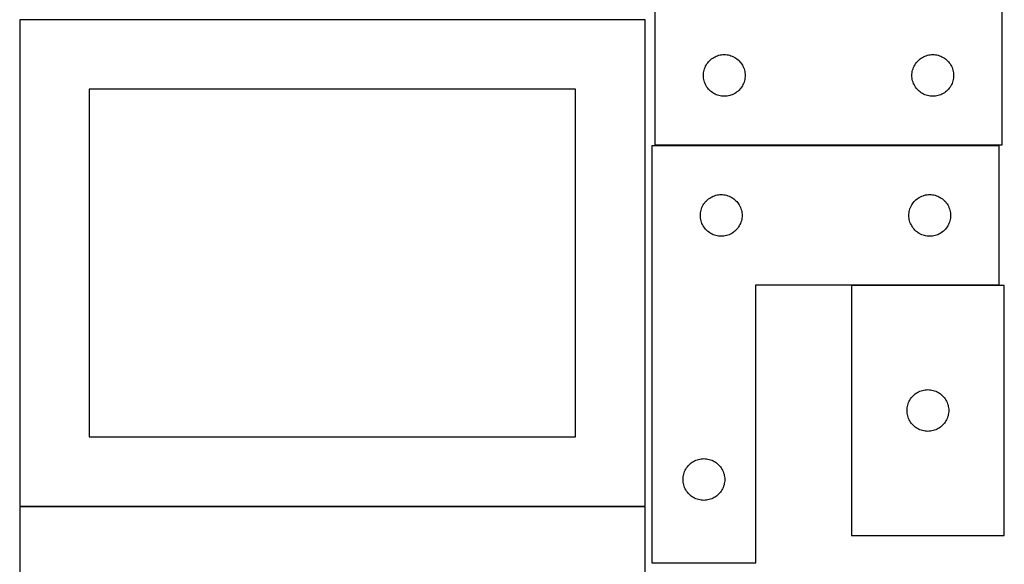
# Model space of a CAD drawing. Header units: millimetres. Extents: x 7 to 1243, y 7 to 2493.
# Tile 8 of 24: x 818 to 1243, y 1038 to 1273. Entities that reach past the tile are written whole.
import ezdxf

# ---------------------------------------------------------------- set-up
doc = ezdxf.new("R2010")
doc.units = ezdxf.units.MM
doc.layers.add('COMMON', color=5, linetype='CONTINUOUS', true_color=0x0000ff)
doc.layers.add('CUT', color=7, linetype='CONTINUOUS', true_color=0x000000)

msp = doc.modelspace()

# ---------------------------------------------------------------- linework, layer by layer
at = {"layer": 'COMMON'}
msp.add_line((818.441931, 1062.704799), (1088.441931, 1062.704799), dxfattribs=at)
at = {"layer": 'CUT'}
for p, q in [((1242.604737, 1218.792301), (1242.604737, 1398.792301)), ((1092.604737, 1278.792301), (1092.604737, 1218.792301)), ((1088.441931, 1272.8048), (818.441931, 1272.8048)), ((818.441931, 1272.8048), (818.441931, 1062.8048)), ((1088.441931, 1062.8048), (1088.441931, 1272.8048)), ((1115.12151, 1253.792433), (1115.464557, 1254.271153)), ((1115.464557, 1254.271153), (1115.838179, 1254.726413)), ((1115.838179, 1254.726413), (1116.240776, 1255.156262)), ((1116.240776, 1255.156262), (1116.670625, 1255.558859)), ((1116.670625, 1255.558859), (1117.125884, 1255.932481)), ((1117.125884, 1255.932481), (1117.604605, 1256.275527)), ((1117.604605, 1256.275527), (1118.104737, 1256.586529)), ((1118.104737, 1256.586529), (1118.624139, 1256.864155)), ((1118.624139, 1256.864155), (1119.160586, 1257.107216)), ((1119.160586, 1257.107216), (1119.711782, 1257.314672)), ((1119.711782, 1257.314672), (1120.275366, 1257.485633)), ((1120.275366, 1257.485633), (1120.848924, 1257.619368)), ((1120.848924, 1257.619368), (1121.430001, 1257.715304)), ((1121.430001, 1257.715304), (1122.016109, 1257.773031)), ((1122.016109, 1257.773031), (1122.604737, 1257.792301)), ((1122.604737, 1257.792301), (1123.193365, 1257.773031)), ((1123.193365, 1257.773031), (1123.779473, 1257.715304)), ((1123.779473, 1257.715304), (1124.36055, 1257.619368)), ((1124.36055, 1257.619368), (1124.934108, 1257.485633)), ((1124.934108, 1257.485633), (1125.497692, 1257.314672)), ((1125.497692, 1257.314672), (1126.048888, 1257.107216)), ((1126.048888, 1257.107216), (1126.585335, 1256.864155)), ((1126.585335, 1256.864155), (1127.104737, 1256.586529)), ((1127.104737, 1256.586529), (1127.604869, 1256.275527)), ((1127.604869, 1256.275527), (1128.08359, 1255.932481)), ((1128.08359, 1255.932481), (1128.538849, 1255.558859)), ((1128.538849, 1255.558859), (1128.968698, 1255.156262)), ((1128.968698, 1255.156262), (1129.371295, 1254.726413)), ((1129.371295, 1254.726413), (1129.744917, 1254.271153)), ((1129.744917, 1254.271153), (1130.087963, 1253.792433)), ((1205.12151, 1253.792433), (1205.464557, 1254.271153)), ((1205.464557, 1254.271153), (1205.838179, 1254.726413)), ((1205.838179, 1254.726413), (1206.240776, 1255.156262)), ((1206.240776, 1255.156262), (1206.670625, 1255.558859)), ((1206.670625, 1255.558859), (1207.125884, 1255.932481)), ((1207.125884, 1255.932481), (1207.604605, 1256.275527)), ((1207.604605, 1256.275527), (1208.104737, 1256.586529)), ((1208.104737, 1256.586529), (1208.624139, 1256.864155)), ((1208.624139, 1256.864155), (1209.160586, 1257.107216)), ((1209.160586, 1257.107216), (1209.711782, 1257.314672)), ((1209.711782, 1257.314672), (1210.275366, 1257.485633)), ((1210.275366, 1257.485633), (1210.848924, 1257.619368)), ((1210.848924, 1257.619368), (1211.430001, 1257.715304)), ((1211.430001, 1257.715304), (1212.016109, 1257.773031)), ((1212.016109, 1257.773031), (1212.604737, 1257.792301)), ((1212.604737, 1257.792301), (1213.193365, 1257.773031)), ((1213.193365, 1257.773031), (1213.779473, 1257.715304)), ((1213.779473, 1257.715304), (1214.36055, 1257.619368)), ((1214.36055, 1257.619368), (1214.934108, 1257.485633)), ((1214.934108, 1257.485633), (1215.497692, 1257.314672)), ((1215.497692, 1257.314672), (1216.048888, 1257.107216)), ((1216.048888, 1257.107216), (1216.585335, 1256.864155)), ((1216.585335, 1256.864155), (1217.104737, 1256.586529)), ((1217.104737, 1256.586529), (1217.604869, 1256.275527)), ((1217.604869, 1256.275527), (1218.08359, 1255.932481)), ((1218.08359, 1255.932481), (1218.538849, 1255.558859)), ((1218.538849, 1255.558859), (1218.968698, 1255.156262)), ((1218.968698, 1255.156262), (1219.371295, 1254.726413)), ((1219.371295, 1254.726413), (1219.744917, 1254.271153)), ((1219.744917, 1254.271153), (1220.087963, 1253.792433)), ((1113.624007, 1249.380929), (1113.681733, 1249.967036)), ((1113.681733, 1249.967036), (1113.777669, 1250.548113)), ((1113.777669, 1250.548113), (1113.911405, 1251.121672)), ((1113.911405, 1251.121672), (1114.082366, 1251.685256)), ((1114.082366, 1251.685256), (1114.289821, 1252.236451)), ((1114.289821, 1252.236451), (1114.532882, 1252.772899)), ((1114.532882, 1252.772899), (1114.810508, 1253.292301)), ((1114.810508, 1253.292301), (1115.12151, 1253.792433)), ((1130.087963, 1253.792433), (1130.398966, 1253.292301)), ((1130.398966, 1253.292301), (1130.676592, 1252.772899)), ((1130.676592, 1252.772899), (1130.919653, 1252.236451)), ((1130.919653, 1252.236451), (1131.127108, 1251.685256)), ((1131.127108, 1251.685256), (1131.298069, 1251.121672)), ((1131.298069, 1251.121672), (1131.431804, 1250.548113)), ((1131.431804, 1250.548113), (1131.527741, 1249.967036)), ((1131.527741, 1249.967036), (1131.585467, 1249.380929)), ((1203.624007, 1249.380929), (1203.681733, 1249.967036)), ((1203.681733, 1249.967036), (1203.777669, 1250.548113)), ((1203.777669, 1250.548113), (1203.911405, 1251.121672)), ((1203.911405, 1251.121672), (1204.082366, 1251.685256)), ((1204.082366, 1251.685256), (1204.289821, 1252.236451)), ((1204.289821, 1252.236451), (1204.532882, 1252.772899)), ((1204.532882, 1252.772899), (1204.810508, 1253.292301)), ((1204.810508, 1253.292301), (1205.12151, 1253.792433)), ((1220.087963, 1253.792433), (1220.398966, 1253.292301)), ((1220.398966, 1253.292301), (1220.676592, 1252.772899)), ((1220.676592, 1252.772899), (1220.919653, 1252.236451)), ((1220.919653, 1252.236451), (1221.127108, 1251.685256)), ((1221.127108, 1251.685256), (1221.298069, 1251.121672)), ((1221.298069, 1251.121672), (1221.431804, 1250.548113)), ((1221.431804, 1250.548113), (1221.527741, 1249.967036)), ((1221.527741, 1249.967036), (1221.585467, 1249.380929)), ((1113.604737, 1248.792301), (1113.624007, 1249.380929)), ((1113.624007, 1248.203672), (1113.604737, 1248.792301)), ((1113.681733, 1247.617565), (1113.624007, 1248.203672)), ((1113.777669, 1247.036488), (1113.681733, 1247.617565)), ((1113.911405, 1246.462929), (1113.777669, 1247.036488)), ((1114.082366, 1245.899345), (1113.911405, 1246.462929)), ((1114.289821, 1245.34815), (1114.082366, 1245.899345)), ((1131.127108, 1245.899345), (1130.919653, 1245.34815)), ((1131.298069, 1246.462929), (1131.127108, 1245.899345)), ((1131.431804, 1247.036488), (1131.298069, 1246.462929)), ((1131.527741, 1247.617565), (1131.431804, 1247.036488)), ((1131.585467, 1248.203672), (1131.527741, 1247.617565)), ((1131.585467, 1249.380929), (1131.604737, 1248.792301)), ((1131.604737, 1248.792301), (1131.585467, 1248.203672)), ((1203.604737, 1248.792301), (1203.624007, 1249.380929)), ((1203.624007, 1248.203672), (1203.604737, 1248.792301)), ((1203.681733, 1247.617565), (1203.624007, 1248.203672)), ((1203.777669, 1247.036488), (1203.681733, 1247.617565)), ((1203.911405, 1246.462929), (1203.777669, 1247.036488)), ((1204.082366, 1245.899345), (1203.911405, 1246.462929)), ((1204.289821, 1245.34815), (1204.082366, 1245.899345)), ((1221.127108, 1245.899345), (1220.919653, 1245.34815)), ((1221.298069, 1246.462929), (1221.127108, 1245.899345)), ((1221.431804, 1247.036488), (1221.298069, 1246.462929)), ((1221.527741, 1247.617565), (1221.431804, 1247.036488)), ((1221.585467, 1248.203672), (1221.527741, 1247.617565)), ((1221.585467, 1249.380929), (1221.604737, 1248.792301)), ((1221.604737, 1248.792301), (1221.585467, 1248.203672)), ((1058.441931, 1242.8048), (848.441931, 1242.8048)), ((848.441931, 1242.8048), (848.441931, 1092.8048)), ((1058.441931, 1092.8048), (1058.441931, 1242.8048)), ((1114.532882, 1244.811702), (1114.289821, 1245.34815)), ((1114.810508, 1244.292301), (1114.532882, 1244.811702)), ((1115.12151, 1243.792168), (1114.810508, 1244.292301)), ((1115.464557, 1243.313448), (1115.12151, 1243.792168)), ((1115.838179, 1242.858188), (1115.464557, 1243.313448)), ((1116.240776, 1242.42834), (1115.838179, 1242.858188)), ((1116.670625, 1242.025742), (1116.240776, 1242.42834)), ((1117.125884, 1241.65212), (1116.670625, 1242.025742)), ((1117.604605, 1241.309074), (1117.125884, 1241.65212)), ((1118.104737, 1240.998072), (1117.604605, 1241.309074)), ((1127.604869, 1241.309074), (1127.104737, 1240.998072)), ((1128.08359, 1241.65212), (1127.604869, 1241.309074)), ((1128.538849, 1242.025742), (1128.08359, 1241.65212)), ((1128.968698, 1242.42834), (1128.538849, 1242.025742)), ((1129.371295, 1242.858188), (1128.968698, 1242.42834)), ((1129.744917, 1243.313448), (1129.371295, 1242.858188)), ((1130.087963, 1243.792168), (1129.744917, 1243.313448)), ((1130.398966, 1244.292301), (1130.087963, 1243.792168)), ((1130.676592, 1244.811702), (1130.398966, 1244.292301)), ((1130.919653, 1245.34815), (1130.676592, 1244.811702)), ((1204.532882, 1244.811702), (1204.289821, 1245.34815)), ((1204.810508, 1244.292301), (1204.532882, 1244.811702)), ((1205.12151, 1243.792168), (1204.810508, 1244.292301)), ((1205.464557, 1243.313448), (1205.12151, 1243.792168)), ((1205.838179, 1242.858188), (1205.464557, 1243.313448)), ((1206.240776, 1242.42834), (1205.838179, 1242.858188)), ((1206.670625, 1242.025742), (1206.240776, 1242.42834)), ((1207.125884, 1241.65212), (1206.670625, 1242.025742)), ((1207.604605, 1241.309074), (1207.125884, 1241.65212)), ((1208.104737, 1240.998072), (1207.604605, 1241.309074)), ((1217.604869, 1241.309074), (1217.104737, 1240.998072)), ((1218.08359, 1241.65212), (1217.604869, 1241.309074)), ((1218.538849, 1242.025742), (1218.08359, 1241.65212)), ((1218.968698, 1242.42834), (1218.538849, 1242.025742)), ((1219.371295, 1242.858188), (1218.968698, 1242.42834)), ((1219.744917, 1243.313448), (1219.371295, 1242.858188)), ((1220.087963, 1243.792168), (1219.744917, 1243.313448)), ((1220.398966, 1244.292301), (1220.087963, 1243.792168)), ((1220.676592, 1244.811702), (1220.398966, 1244.292301)), ((1220.919653, 1245.34815), (1220.676592, 1244.811702)), ((1118.624139, 1240.720446), (1118.104737, 1240.998072)), ((1119.160586, 1240.477385), (1118.624139, 1240.720446)), ((1119.711782, 1240.269929), (1119.160586, 1240.477385)), ((1120.275366, 1240.098968), (1119.711782, 1240.269929)), ((1120.848924, 1239.965233), (1120.275366, 1240.098968)), ((1121.430001, 1239.869297), (1120.848924, 1239.965233)), ((1122.016109, 1239.81157), (1121.430001, 1239.869297)), ((1122.604737, 1239.792301), (1122.016109, 1239.81157)), ((1123.193365, 1239.81157), (1122.604737, 1239.792301)), ((1123.779473, 1239.869297), (1123.193365, 1239.81157)), ((1124.36055, 1239.965233), (1123.779473, 1239.869297)), ((1124.934108, 1240.098968), (1124.36055, 1239.965233)), ((1125.497692, 1240.269929), (1124.934108, 1240.098968)), ((1126.048888, 1240.477385), (1125.497692, 1240.269929)), ((1126.585335, 1240.720446), (1126.048888, 1240.477385)), ((1127.104737, 1240.998072), (1126.585335, 1240.720446)), ((1208.624139, 1240.720446), (1208.104737, 1240.998072)), ((1209.160586, 1240.477385), (1208.624139, 1240.720446)), ((1209.711782, 1240.269929), (1209.160586, 1240.477385)), ((1210.275366, 1240.098968), (1209.711782, 1240.269929)), ((1210.848924, 1239.965233), (1210.275366, 1240.098968)), ((1211.430001, 1239.869297), (1210.848924, 1239.965233)), ((1212.016109, 1239.81157), (1211.430001, 1239.869297)), ((1212.604737, 1239.792301), (1212.016109, 1239.81157)), ((1213.193365, 1239.81157), (1212.604737, 1239.792301)), ((1213.779473, 1239.869297), (1213.193365, 1239.81157)), ((1214.36055, 1239.965233), (1213.779473, 1239.869297)), ((1214.934108, 1240.098968), (1214.36055, 1239.965233)), ((1215.497692, 1240.269929), (1214.934108, 1240.098968)), ((1216.048888, 1240.477385), (1215.497692, 1240.269929)), ((1216.585335, 1240.720446), (1216.048888, 1240.477385)), ((1217.104737, 1240.998072), (1216.585335, 1240.720446)), ((1091.296637, 1218.365782), (1091.296637, 1038.365782)), ((1241.296637, 1218.365782), (1091.296637, 1218.365782)), ((1092.604737, 1218.792301), (1242.604737, 1218.792301)), ((1241.296637, 1158.365782), (1241.296637, 1218.365782)), ((1114.530079, 1194.299894), (1114.932676, 1194.729743)), ((1114.932676, 1194.729743), (1115.362525, 1195.13234)), ((1115.362525, 1195.13234), (1115.817785, 1195.505962)), ((1115.817785, 1195.505962), (1116.296505, 1195.849009)), ((1116.296505, 1195.849009), (1116.796637, 1196.160011)), ((1116.796637, 1196.160011), (1117.316039, 1196.437637)), ((1117.316039, 1196.437637), (1117.852486, 1196.680698)), ((1117.852486, 1196.680698), (1118.403682, 1196.888153)), ((1118.403682, 1196.888153), (1118.967266, 1197.059114)), ((1118.967266, 1197.059114), (1119.540824, 1197.19285)), ((1119.540824, 1197.19285), (1120.121902, 1197.288786)), ((1120.121902, 1197.288786), (1120.708009, 1197.346512)), ((1120.708009, 1197.346512), (1121.296637, 1197.365782)), ((1121.296637, 1197.365782), (1121.885266, 1197.346512)), ((1121.885266, 1197.346512), (1122.471373, 1197.288786)), ((1122.471373, 1197.288786), (1123.05245, 1197.19285)), ((1123.05245, 1197.19285), (1123.626009, 1197.059114)), ((1123.626009, 1197.059114), (1124.189593, 1196.888153)), ((1124.189593, 1196.888153), (1124.740788, 1196.680698)), ((1124.740788, 1196.680698), (1125.277236, 1196.437637)), ((1125.277236, 1196.437637), (1125.796637, 1196.160011)), ((1125.796637, 1196.160011), (1126.296769, 1195.849009)), ((1126.296769, 1195.849009), (1126.77549, 1195.505962)), ((1126.77549, 1195.505962), (1127.23075, 1195.13234)), ((1127.23075, 1195.13234), (1127.660598, 1194.729743)), ((1127.660598, 1194.729743), (1128.063196, 1194.299894)), ((1204.530079, 1194.299894), (1204.932676, 1194.729743)), ((1204.932676, 1194.729743), (1205.362525, 1195.13234)), ((1205.362525, 1195.13234), (1205.817785, 1195.505962)), ((1205.817785, 1195.505962), (1206.296505, 1195.849009)), ((1206.296505, 1195.849009), (1206.796637, 1196.160011)), ((1206.796637, 1196.160011), (1207.316039, 1196.437637)), ((1207.316039, 1196.437637), (1207.852486, 1196.680698)), ((1207.852486, 1196.680698), (1208.403682, 1196.888153)), ((1208.403682, 1196.888153), (1208.967266, 1197.059114)), ((1208.967266, 1197.059114), (1209.540824, 1197.19285)), ((1209.540824, 1197.19285), (1210.121902, 1197.288786)), ((1210.121902, 1197.288786), (1210.708009, 1197.346512)), ((1210.708009, 1197.346512), (1211.296637, 1197.365782)), ((1211.296637, 1197.365782), (1211.885266, 1197.346512)), ((1211.885266, 1197.346512), (1212.471373, 1197.288786)), ((1212.471373, 1197.288786), (1213.05245, 1197.19285)), ((1213.05245, 1197.19285), (1213.626009, 1197.059114)), ((1213.626009, 1197.059114), (1214.189593, 1196.888153)), ((1214.189593, 1196.888153), (1214.740788, 1196.680698)), ((1214.740788, 1196.680698), (1215.277236, 1196.437637)), ((1215.277236, 1196.437637), (1215.796637, 1196.160011)), ((1215.796637, 1196.160011), (1216.296769, 1195.849009)), ((1216.296769, 1195.849009), (1216.77549, 1195.505962)), ((1216.77549, 1195.505962), (1217.23075, 1195.13234)), ((1217.23075, 1195.13234), (1217.660598, 1194.729743)), ((1217.660598, 1194.729743), (1218.063196, 1194.299894)), ((1112.46957, 1190.121595), (1112.603305, 1190.695153)), ((1112.603305, 1190.695153), (1112.774266, 1191.258737)), ((1112.774266, 1191.258737), (1112.981722, 1191.809933)), ((1112.981722, 1191.809933), (1113.224783, 1192.34638)), ((1113.224783, 1192.34638), (1113.502409, 1192.865782)), ((1113.502409, 1192.865782), (1113.813411, 1193.365914)), ((1113.813411, 1193.365914), (1114.156457, 1193.844635)), ((1114.156457, 1193.844635), (1114.530079, 1194.299894)), ((1128.063196, 1194.299894), (1128.436817, 1193.844635)), ((1128.436817, 1193.844635), (1128.779864, 1193.365914)), ((1128.779864, 1193.365914), (1129.090866, 1192.865782)), ((1129.090866, 1192.865782), (1129.368492, 1192.34638)), ((1129.368492, 1192.34638), (1129.611553, 1191.809933)), ((1129.611553, 1191.809933), (1129.819009, 1191.258737)), ((1129.819009, 1191.258737), (1129.98997, 1190.695153)), ((1129.98997, 1190.695153), (1130.123705, 1190.121595)), ((1202.46957, 1190.121595), (1202.603305, 1190.695153)), ((1202.603305, 1190.695153), (1202.774266, 1191.258737)), ((1202.774266, 1191.258737), (1202.981722, 1191.809933)), ((1202.981722, 1191.809933), (1203.224783, 1192.34638)), ((1203.224783, 1192.34638), (1203.502409, 1192.865782)), ((1203.502409, 1192.865782), (1203.813411, 1193.365914)), ((1203.813411, 1193.365914), (1204.156457, 1193.844635)), ((1204.156457, 1193.844635), (1204.530079, 1194.299894)), ((1218.063196, 1194.299894), (1218.436817, 1193.844635)), ((1218.436817, 1193.844635), (1218.779864, 1193.365914)), ((1218.779864, 1193.365914), (1219.090866, 1192.865782)), ((1219.090866, 1192.865782), (1219.368492, 1192.34638)), ((1219.368492, 1192.34638), (1219.611553, 1191.809933)), ((1219.611553, 1191.809933), (1219.819009, 1191.258737)), ((1219.819009, 1191.258737), (1219.98997, 1190.695153)), ((1219.98997, 1190.695153), (1220.123705, 1190.121595)), ((1112.296637, 1188.365782), (1112.315907, 1188.95441)), ((1112.315907, 1187.777154), (1112.296637, 1188.365782)), ((1112.315907, 1188.95441), (1112.373634, 1189.540518)), ((1112.373634, 1187.191046), (1112.315907, 1187.777154)), ((1112.373634, 1189.540518), (1112.46957, 1190.121595)), ((1112.46957, 1186.609969), (1112.373634, 1187.191046)), ((1112.603305, 1186.036411), (1112.46957, 1186.609969)), ((1112.774266, 1185.472827), (1112.603305, 1186.036411)), ((1129.98997, 1186.036411), (1129.819009, 1185.472827)), ((1130.123705, 1186.609969), (1129.98997, 1186.036411)), ((1130.123705, 1190.121595), (1130.219641, 1189.540518)), ((1130.219641, 1187.191046), (1130.123705, 1186.609969)), ((1130.219641, 1189.540518), (1130.277368, 1188.95441)), ((1130.277368, 1187.777154), (1130.219641, 1187.191046)), ((1130.277368, 1188.95441), (1130.296637, 1188.365782)), ((1130.296637, 1188.365782), (1130.277368, 1187.777154)), ((1202.296637, 1188.365782), (1202.315907, 1188.95441)), ((1202.315907, 1187.777154), (1202.296637, 1188.365782)), ((1202.315907, 1188.95441), (1202.373634, 1189.540518)), ((1202.373634, 1187.191046), (1202.315907, 1187.777154)), ((1202.373634, 1189.540518), (1202.46957, 1190.121595)), ((1202.46957, 1186.609969), (1202.373634, 1187.191046)), ((1202.603305, 1186.036411), (1202.46957, 1186.609969)), ((1202.774266, 1185.472827), (1202.603305, 1186.036411)), ((1219.98997, 1186.036411), (1219.819009, 1185.472827)), ((1220.123705, 1186.609969), (1219.98997, 1186.036411)), ((1220.123705, 1190.121595), (1220.219641, 1189.540518)), ((1220.219641, 1187.191046), (1220.123705, 1186.609969)), ((1220.219641, 1189.540518), (1220.277368, 1188.95441)), ((1220.277368, 1187.777154), (1220.219641, 1187.191046)), ((1220.277368, 1188.95441), (1220.296637, 1188.365782)), ((1220.296637, 1188.365782), (1220.277368, 1187.777154)), ((1112.981722, 1184.921631), (1112.774266, 1185.472827)), ((1113.224783, 1184.385184), (1112.981722, 1184.921631)), ((1113.502409, 1183.865782), (1113.224783, 1184.385184)), ((1113.813411, 1183.36565), (1113.502409, 1183.865782)), ((1114.156457, 1182.886929), (1113.813411, 1183.36565)), ((1114.530079, 1182.43167), (1114.156457, 1182.886929)), ((1114.932676, 1182.001821), (1114.530079, 1182.43167)), ((1115.362525, 1181.599224), (1114.932676, 1182.001821)), ((1127.660598, 1182.001821), (1127.23075, 1181.599224)), ((1128.063196, 1182.43167), (1127.660598, 1182.001821)), ((1128.436817, 1182.886929), (1128.063196, 1182.43167)), ((1128.779864, 1183.36565), (1128.436817, 1182.886929)), ((1129.090866, 1183.865782), (1128.779864, 1183.36565)), ((1129.368492, 1184.385184), (1129.090866, 1183.865782)), ((1129.611553, 1184.921631), (1129.368492, 1184.385184)), ((1129.819009, 1185.472827), (1129.611553, 1184.921631)), ((1202.981722, 1184.921631), (1202.774266, 1185.472827)), ((1203.224783, 1184.385184), (1202.981722, 1184.921631)), ((1203.502409, 1183.865782), (1203.224783, 1184.385184)), ((1203.813411, 1183.36565), (1203.502409, 1183.865782)), ((1204.156457, 1182.886929), (1203.813411, 1183.36565)), ((1204.530079, 1182.43167), (1204.156457, 1182.886929)), ((1204.932676, 1182.001821), (1204.530079, 1182.43167)), ((1205.362525, 1181.599224), (1204.932676, 1182.001821)), ((1217.660598, 1182.001821), (1217.23075, 1181.599224)), ((1218.063196, 1182.43167), (1217.660598, 1182.001821)), ((1218.436817, 1182.886929), (1218.063196, 1182.43167)), ((1218.779864, 1183.36565), (1218.436817, 1182.886929)), ((1219.090866, 1183.865782), (1218.779864, 1183.36565)), ((1219.368492, 1184.385184), (1219.090866, 1183.865782)), ((1219.611553, 1184.921631), (1219.368492, 1184.385184)), ((1219.819009, 1185.472827), (1219.611553, 1184.921631)), ((1115.817785, 1181.225602), (1115.362525, 1181.599224)), ((1116.296505, 1180.882556), (1115.817785, 1181.225602)), ((1116.796637, 1180.571553), (1116.296505, 1180.882556)), ((1117.316039, 1180.293927), (1116.796637, 1180.571553)), ((1117.852486, 1180.050866), (1117.316039, 1180.293927)), ((1118.403682, 1179.843411), (1117.852486, 1180.050866)), ((1118.967266, 1179.67245), (1118.403682, 1179.843411)), ((1119.540824, 1179.538715), (1118.967266, 1179.67245)), ((1120.121902, 1179.442778), (1119.540824, 1179.538715)), ((1120.708009, 1179.385052), (1120.121902, 1179.442778)), ((1121.296637, 1179.365782), (1120.708009, 1179.385052)), ((1121.885266, 1179.385052), (1121.296637, 1179.365782)), ((1122.471373, 1179.442778), (1121.885266, 1179.385052)), ((1123.05245, 1179.538715), (1122.471373, 1179.442778)), ((1123.626009, 1179.67245), (1123.05245, 1179.538715)), ((1124.189593, 1179.843411), (1123.626009, 1179.67245)), ((1124.740788, 1180.050866), (1124.189593, 1179.843411)), ((1125.277236, 1180.293927), (1124.740788, 1180.050866)), ((1125.796637, 1180.571553), (1125.277236, 1180.293927)), ((1126.296769, 1180.882556), (1125.796637, 1180.571553)), ((1126.77549, 1181.225602), (1126.296769, 1180.882556)), ((1127.23075, 1181.599224), (1126.77549, 1181.225602)), ((1205.817785, 1181.225602), (1205.362525, 1181.599224)), ((1206.296505, 1180.882556), (1205.817785, 1181.225602)), ((1206.796637, 1180.571553), (1206.296505, 1180.882556)), ((1207.316039, 1180.293927), (1206.796637, 1180.571553)), ((1207.852486, 1180.050866), (1207.316039, 1180.293927)), ((1208.403682, 1179.843411), (1207.852486, 1180.050866)), ((1208.967266, 1179.67245), (1208.403682, 1179.843411)), ((1209.540824, 1179.538715), (1208.967266, 1179.67245)), ((1210.121902, 1179.442778), (1209.540824, 1179.538715)), ((1210.708009, 1179.385052), (1210.121902, 1179.442778)), ((1211.296637, 1179.365782), (1210.708009, 1179.385052)), ((1211.885266, 1179.385052), (1211.296637, 1179.365782)), ((1212.471373, 1179.442778), (1211.885266, 1179.385052)), ((1213.05245, 1179.538715), (1212.471373, 1179.442778)), ((1213.626009, 1179.67245), (1213.05245, 1179.538715)), ((1214.189593, 1179.843411), (1213.626009, 1179.67245)), ((1214.740788, 1180.050866), (1214.189593, 1179.843411)), ((1215.277236, 1180.293927), (1214.740788, 1180.050866)), ((1215.796637, 1180.571553), (1215.277236, 1180.293927)), ((1216.296769, 1180.882556), (1215.796637, 1180.571553)), ((1216.77549, 1181.225602), (1216.296769, 1180.882556)), ((1217.23075, 1181.599224), (1216.77549, 1181.225602)), ((1136.296637, 1038.365782), (1136.296637, 1158.365782)), ((1136.296637, 1158.365782), (1241.296637, 1158.365782)), ((1243.489278, 1158.150821), (1177.489278, 1158.150821)), ((1177.489278, 1158.150821), (1177.489278, 1050.150821)), ((1243.489278, 1050.150821), (1243.489278, 1158.150821)), ((1203.006051, 1109.150953), (1203.349097, 1109.629674)), ((1203.349097, 1109.629674), (1203.722719, 1110.084933)), ((1203.722719, 1110.084933), (1204.125316, 1110.514782)), ((1204.125316, 1110.514782), (1204.555165, 1110.917379)), ((1204.555165, 1110.917379), (1205.010425, 1111.291001)), ((1205.010425, 1111.291001), (1205.489145, 1111.634048)), ((1205.489145, 1111.634048), (1205.989278, 1111.94505)), ((1205.989278, 1111.94505), (1206.508679, 1112.222676)), ((1206.508679, 1112.222676), (1207.045127, 1112.465737)), ((1207.045127, 1112.465737), (1207.596322, 1112.673192)), ((1207.596322, 1112.673192), (1208.159906, 1112.844153)), ((1208.159906, 1112.844153), (1208.733465, 1112.977889)), ((1208.733465, 1112.977889), (1209.314542, 1113.073825)), ((1209.314542, 1113.073825), (1209.900649, 1113.131551)), ((1209.900649, 1113.131551), (1210.489278, 1113.150821)), ((1210.489278, 1113.150821), (1211.077906, 1113.131551)), ((1211.077906, 1113.131551), (1211.664013, 1113.073825)), ((1211.664013, 1113.073825), (1212.24509, 1112.977889)), ((1212.24509, 1112.977889), (1212.818649, 1112.844153)), ((1212.818649, 1112.844153), (1213.382233, 1112.673192)), ((1213.382233, 1112.673192), (1213.933428, 1112.465737)), ((1213.933428, 1112.465737), (1214.469876, 1112.222676)), ((1214.469876, 1112.222676), (1214.989278, 1111.94505)), ((1214.989278, 1111.94505), (1215.48941, 1111.634048)), ((1215.48941, 1111.634048), (1215.96813, 1111.291001)), ((1215.96813, 1111.291001), (1216.42339, 1110.917379)), ((1216.42339, 1110.917379), (1216.853239, 1110.514782)), ((1216.853239, 1110.514782), (1217.255836, 1110.084933)), ((1217.255836, 1110.084933), (1217.629458, 1109.629674)), ((1217.629458, 1109.629674), (1217.972504, 1109.150953)), ((1201.508547, 1104.739449), (1201.566274, 1105.325557)), ((1201.566274, 1105.325557), (1201.66221, 1105.906634)), ((1201.66221, 1105.906634), (1201.795945, 1106.480192)), ((1201.795945, 1106.480192), (1201.966906, 1107.043776)), ((1201.966906, 1107.043776), (1202.174362, 1107.594972)), ((1202.174362, 1107.594972), (1202.417423, 1108.131419)), ((1202.417423, 1108.131419), (1202.695049, 1108.650821)), ((1202.695049, 1108.650821), (1203.006051, 1109.150953)), ((1217.972504, 1109.150953), (1218.283506, 1108.650821)), ((1218.283506, 1108.650821), (1218.561132, 1108.131419)), ((1218.561132, 1108.131419), (1218.804193, 1107.594972)), ((1218.804193, 1107.594972), (1219.011649, 1107.043776)), ((1219.011649, 1107.043776), (1219.18261, 1106.480192)), ((1219.18261, 1106.480192), (1219.316345, 1105.906634)), ((1219.316345, 1105.906634), (1219.412281, 1105.325557)), ((1219.412281, 1105.325557), (1219.470008, 1104.739449)), ((1201.489278, 1104.150821), (1201.508547, 1104.739449)), ((1201.508547, 1103.562193), (1201.489278, 1104.150821)), ((1201.566274, 1102.976085), (1201.508547, 1103.562193)), ((1201.66221, 1102.395008), (1201.566274, 1102.976085)), ((1201.795945, 1101.82145), (1201.66221, 1102.395008)), ((1201.966906, 1101.257866), (1201.795945, 1101.82145)), ((1202.174362, 1100.70667), (1201.966906, 1101.257866)), ((1219.011649, 1101.257866), (1218.804193, 1100.70667)), ((1219.18261, 1101.82145), (1219.011649, 1101.257866)), ((1219.316345, 1102.395008), (1219.18261, 1101.82145)), ((1219.412281, 1102.976085), (1219.316345, 1102.395008)), ((1219.470008, 1103.562193), (1219.412281, 1102.976085)), ((1219.470008, 1104.739449), (1219.489278, 1104.150821)), ((1219.489278, 1104.150821), (1219.470008, 1103.562193)), ((1202.417423, 1100.170223), (1202.174362, 1100.70667)), ((1202.695049, 1099.650821), (1202.417423, 1100.170223)), ((1203.006051, 1099.150689), (1202.695049, 1099.650821)), ((1203.349097, 1098.671968), (1203.006051, 1099.150689)), ((1203.722719, 1098.216709), (1203.349097, 1098.671968)), ((1204.125316, 1097.78686), (1203.722719, 1098.216709)), ((1204.555165, 1097.384263), (1204.125316, 1097.78686)), ((1205.010425, 1097.010641), (1204.555165, 1097.384263)), ((1205.489145, 1096.667595), (1205.010425, 1097.010641)), ((1205.989278, 1096.356592), (1205.489145, 1096.667595)), ((1215.48941, 1096.667595), (1214.989278, 1096.356592)), ((1215.96813, 1097.010641), (1215.48941, 1096.667595)), ((1216.42339, 1097.384263), (1215.96813, 1097.010641)), ((1216.853239, 1097.78686), (1216.42339, 1097.384263)), ((1217.255836, 1098.216709), (1216.853239, 1097.78686)), ((1217.629458, 1098.671968), (1217.255836, 1098.216709)), ((1217.972504, 1099.150689), (1217.629458, 1098.671968)), ((1218.283506, 1099.650821), (1217.972504, 1099.150689)), ((1218.561132, 1100.170223), (1218.283506, 1099.650821)), ((1218.804193, 1100.70667), (1218.561132, 1100.170223)), ((848.441931, 1092.8048), (1058.441931, 1092.8048)), ((1206.508679, 1096.078966), (1205.989278, 1096.356592)), ((1207.045127, 1095.835905), (1206.508679, 1096.078966)), ((1207.596322, 1095.62845), (1207.045127, 1095.835905)), ((1208.159906, 1095.457489), (1207.596322, 1095.62845)), ((1208.733465, 1095.323754), (1208.159906, 1095.457489)), ((1209.314542, 1095.227817), (1208.733465, 1095.323754)), ((1209.900649, 1095.170091), (1209.314542, 1095.227817)), ((1210.489278, 1095.150821), (1209.900649, 1095.170091)), ((1211.077906, 1095.170091), (1210.489278, 1095.150821)), ((1211.664013, 1095.227817), (1211.077906, 1095.170091)), ((1212.24509, 1095.323754), (1211.664013, 1095.227817)), ((1212.818649, 1095.457489), (1212.24509, 1095.323754)), ((1213.382233, 1095.62845), (1212.818649, 1095.457489)), ((1213.933428, 1095.835905), (1213.382233, 1095.62845)), ((1214.469876, 1096.078966), (1213.933428, 1095.835905)), ((1214.989278, 1096.356592), (1214.469876, 1096.078966)), ((1106.313411, 1079.365914), (1106.656457, 1079.844635)), ((1106.656457, 1079.844635), (1107.030079, 1080.299894)), ((1107.030079, 1080.299894), (1107.432676, 1080.729743)), ((1107.432676, 1080.729743), (1107.862525, 1081.13234)), ((1107.862525, 1081.13234), (1108.317785, 1081.505962)), ((1108.317785, 1081.505962), (1108.796505, 1081.849009)), ((1108.796505, 1081.849009), (1109.296637, 1082.160011)), ((1109.296637, 1082.160011), (1109.816039, 1082.437637)), ((1109.816039, 1082.437637), (1110.352486, 1082.680698)), ((1110.352486, 1082.680698), (1110.903682, 1082.888153)), ((1110.903682, 1082.888153), (1111.467266, 1083.059114)), ((1111.467266, 1083.059114), (1112.040824, 1083.19285)), ((1112.040824, 1083.19285), (1112.621902, 1083.288786)), ((1112.621902, 1083.288786), (1113.208009, 1083.346512)), ((1113.208009, 1083.346512), (1113.796637, 1083.365782)), ((1113.796637, 1083.365782), (1114.385266, 1083.346512)), ((1114.385266, 1083.346512), (1114.971373, 1083.288786)), ((1114.971373, 1083.288786), (1115.55245, 1083.19285)), ((1115.55245, 1083.19285), (1116.126009, 1083.059114)), ((1116.126009, 1083.059114), (1116.689593, 1082.888153)), ((1116.689593, 1082.888153), (1117.240788, 1082.680698)), ((1117.240788, 1082.680698), (1117.777236, 1082.437637)), ((1117.777236, 1082.437637), (1118.296637, 1082.160011)), ((1118.296637, 1082.160011), (1118.796769, 1081.849009)), ((1118.796769, 1081.849009), (1119.27549, 1081.505962)), ((1119.27549, 1081.505962), (1119.73075, 1081.13234)), ((1119.73075, 1081.13234), (1120.160598, 1080.729743)), ((1120.160598, 1080.729743), (1120.563196, 1080.299894)), ((1120.563196, 1080.299894), (1120.936817, 1079.844635)), ((1120.936817, 1079.844635), (1121.279864, 1079.365914)), ((1104.815907, 1074.95441), (1104.873634, 1075.540518)), ((1104.873634, 1075.540518), (1104.96957, 1076.121595)), ((1104.96957, 1076.121595), (1105.103305, 1076.695153)), ((1105.103305, 1076.695153), (1105.274266, 1077.258737)), ((1105.274266, 1077.258737), (1105.481722, 1077.809933)), ((1105.481722, 1077.809933), (1105.724783, 1078.34638)), ((1105.724783, 1078.34638), (1106.002409, 1078.865782)), ((1106.002409, 1078.865782), (1106.313411, 1079.365914)), ((1121.279864, 1079.365914), (1121.590866, 1078.865782)), ((1121.590866, 1078.865782), (1121.868492, 1078.34638)), ((1121.868492, 1078.34638), (1122.111553, 1077.809933)), ((1122.111553, 1077.809933), (1122.319009, 1077.258737)), ((1122.319009, 1077.258737), (1122.48997, 1076.695153)), ((1122.48997, 1076.695153), (1122.623705, 1076.121595)), ((1122.623705, 1076.121595), (1122.719641, 1075.540518)), ((1122.719641, 1075.540518), (1122.777368, 1074.95441)), ((1104.796637, 1074.365782), (1104.815907, 1074.95441)), ((1104.815907, 1073.777154), (1104.796637, 1074.365782)), ((1104.873634, 1073.191046), (1104.815907, 1073.777154)), ((1104.96957, 1072.609969), (1104.873634, 1073.191046)), ((1105.103305, 1072.036411), (1104.96957, 1072.609969)), ((1105.274266, 1071.472827), (1105.103305, 1072.036411)), ((1105.481722, 1070.921631), (1105.274266, 1071.472827)), ((1122.319009, 1071.472827), (1122.111553, 1070.921631)), ((1122.48997, 1072.036411), (1122.319009, 1071.472827)), ((1122.623705, 1072.609969), (1122.48997, 1072.036411)), ((1122.719641, 1073.191046), (1122.623705, 1072.609969)), ((1122.777368, 1073.777154), (1122.719641, 1073.191046)), ((1122.777368, 1074.95441), (1122.796637, 1074.365782)), ((1122.796637, 1074.365782), (1122.777368, 1073.777154)), ((1105.724783, 1070.385184), (1105.481722, 1070.921631)), ((1106.002409, 1069.865782), (1105.724783, 1070.385184)), ((1106.313411, 1069.36565), (1106.002409, 1069.865782)), ((1106.656457, 1068.886929), (1106.313411, 1069.36565)), ((1107.030079, 1068.43167), (1106.656457, 1068.886929)), ((1107.432676, 1068.001821), (1107.030079, 1068.43167)), ((1107.862525, 1067.599224), (1107.432676, 1068.001821)), ((1108.317785, 1067.225602), (1107.862525, 1067.599224)), ((1108.796505, 1066.882556), (1108.317785, 1067.225602)), ((1109.296637, 1066.571553), (1108.796505, 1066.882556)), ((1118.796769, 1066.882556), (1118.296637, 1066.571553)), ((1119.27549, 1067.225602), (1118.796769, 1066.882556)), ((1119.73075, 1067.599224), (1119.27549, 1067.225602)), ((1120.160598, 1068.001821), (1119.73075, 1067.599224)), ((1120.563196, 1068.43167), (1120.160598, 1068.001821)), ((1120.936817, 1068.886929), (1120.563196, 1068.43167)), ((1121.279864, 1069.36565), (1120.936817, 1068.886929)), ((1121.590866, 1069.865782), (1121.279864, 1069.36565)), ((1121.868492, 1070.385184), (1121.590866, 1069.865782)), ((1122.111553, 1070.921631), (1121.868492, 1070.385184)), ((818.441931, 1062.8048), (1088.441931, 1062.8048)), ((1109.816039, 1066.293927), (1109.296637, 1066.571553)), ((1110.352486, 1066.050866), (1109.816039, 1066.293927)), ((1110.903682, 1065.843411), (1110.352486, 1066.050866)), ((1111.467266, 1065.67245), (1110.903682, 1065.843411)), ((1112.040824, 1065.538715), (1111.467266, 1065.67245)), ((1112.621902, 1065.442778), (1112.040824, 1065.538715)), ((1113.208009, 1065.385052), (1112.621902, 1065.442778)), ((1113.796637, 1065.365782), (1113.208009, 1065.385052)), ((1114.385266, 1065.385052), (1113.796637, 1065.365782)), ((1114.971373, 1065.442778), (1114.385266, 1065.385052)), ((1115.55245, 1065.538715), (1114.971373, 1065.442778)), ((1116.126009, 1065.67245), (1115.55245, 1065.538715)), ((1116.689593, 1065.843411), (1116.126009, 1065.67245)), ((1117.240788, 1066.050866), (1116.689593, 1065.843411)), ((1117.777236, 1066.293927), (1117.240788, 1066.050866)), ((1118.296637, 1066.571553), (1117.777236, 1066.293927)), ((1088.441931, 1062.604799), (818.441931, 1062.604799)), ((818.441931, 1062.604799), (818.441931, 852.604799)), ((1088.441931, 852.604799), (1088.441931, 1062.604799)), ((1177.489278, 1050.150821), (1243.489278, 1050.150821)), ((1091.296637, 1038.365782), (1136.296637, 1038.365782))]:
    msp.add_line(p, q, dxfattribs=at)

doc.saveas('drawing.dxf')
